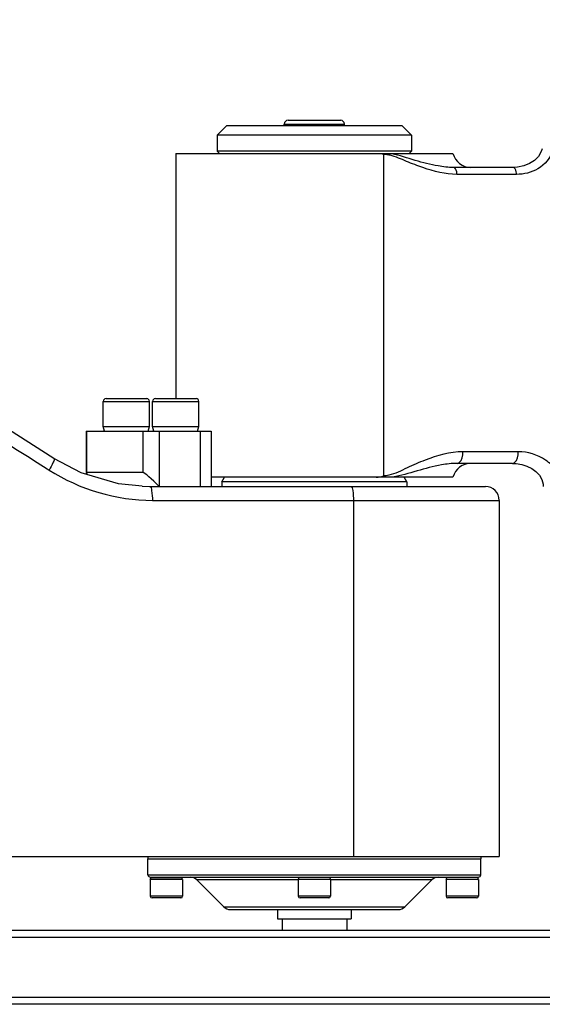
# Model space of a CAD drawing. Header units: millimetres. Extents: x 0 to 11890, y 0 to 8410.
# Tile 63 of 104: x 6844 to 6957, y 2555 to 2768. Entities that reach past the tile are written whole.
import ezdxf

# ---------------------------------------------------------------- set-up
doc = ezdxf.new("R2010")
doc.units = ezdxf.units.MM
doc.header["$LTSCALE"] = 653.95
doc.layers.get('0').update_dxf_attribs({"linetype": 'CONTINUOUS'})
for name, color, linetype in [('304102000079DXF_CONTINUOUS_LINE', 7, 'CONTINUOUS'), ('304102000080DXF_CONTINUOUS_LINE', 7, 'CONTINUOUS'), ('304103000033DXF_CONTINUOUS_LINE', 7, 'CONTINUOUS'), ('304104000217DXF_CONTINUOUS_LINE', 7, 'CONTINUOUS'), ('304104000218DXF_CONTINUOUS_LINE', 7, 'CONTINUOUS'), ('304104000220DXF_CONTINUOUS_LINE', 7, 'CONTINUOUS'), ('304104000222DXF_CONTINUOUS_LINE', 7, 'CONTINUOUS'), ('304105000174DXF_CONTINUOUS_LINE', 7, 'CONTINUOUS'), ('501023000047DXF_CONTINUOUS_LINE', 7, 'CONTINUOUS'), ('501023000054DXF_CONTINUOUS_LINE', 7, 'CONTINUOUS'), ('501023000069DXF_CONTINUOUS_LINE', 7, 'CONTINUOUS'), ('604006000001DXF_CONTINUOUS_LINE', 7, 'CONTINUOUS'), ('604006000006DXF_CONTINUOUS_LINE', 7, 'CONTINUOUS'), ('604007000001DXF_CONTINUOUS_LINE', 7, 'CONTINUOUS'), ('626001000001DXF_CONTINUOUS_LINE', 7, 'CONTINUOUS'), ('RB30-1-B-JSZL_DXF_DIMENSION', 7, 'CONTINUOUS')]:
    doc.layers.add(name, color=color, linetype=linetype)
doc.styles.get("Standard").update_dxf_attribs({"font": 'txt', "width": 0.7})
doc.dimstyles.new('DIMSTYLE_2', dxfattribs={"dimtxt": 70, "dimasz": 50, "dimexe": 1.5, "dimexo": 0, "dimtad": 1, "dimdsep": 46, "dimtxsty": 'Standard', "dimblk": '_FILLED', "dimblk1": '_FILLED', "dimblk2": '_FILLED', "dimcen": 0.09, "dimclrt": 5, "dimazin": 2, "dimtp": 1.2, "dimtm": 1.2, "dimtfac": 1, "dimtofl": 0, "dimtmove": 0, "dimatfit": 3, "dimldrblk": '_FILLED', "dimfxl": 0, "dimtolj": 1, "dimarcsym": 0})

# ---------------------------------------------------------------- blocks, each defined once
blk = doc.blocks.new('_FILLED')
at = {"color": 0, "linetype": 'ByBlock'}
blk.add_solid([(0, 0), (-1, 0.17), (-1, -0.17)], dxfattribs=at)
blk = doc.blocks.new('*D2')
at = {"layer": 'RB30-1-B-JSZL_DXF_DIMENSION', "color": 2, "linetype": 'Continuous'}
for p, q in [((5937.98, 2696.8), (7947.22, 3338.88)), ((7676.37, 3252.33), (5937.98, 2696.8)), ((7676.37, 3252.33), (7676.37, 3252.33))]:
    blk.add_line(p, q, dxfattribs=at)
at = {"layer": 'RB30-1-B-JSZL_DXF_DIMENSION', "color": 2, "linetype": 'Continuous', "xscale": 50, "yscale": 50, "zscale": 50, "rotation": 197.7225479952}
blk.add_blockref('_FILLED', (7676.37, 3252.33), dxfattribs=at)

msp = doc.modelspace()

# ---------------------------------------------------------------- linework, layer by layer
at = {"layer": '304102000079DXF_CONTINUOUS_LINE', "color": 7, "linetype": 'Continuous'}
for p, q in [((6857.496, 2669.778), (6851.606, 2672.86)), ((6865.574, 2667.395), (6857.496, 2669.778)), ((6870.722, 2666.83), (6865.574, 2667.395)), ((6870.718, 2666.829), (6872.327, 2666.796)), ((6872.327, 2666.796), (6944.979, 2666.796)), ((6947.979, 2663.796), (6947.979, 2586.796)), ((6801.657, 2586.796), (6947.977, 2586.796))]:
    msp.add_line(p, q, dxfattribs=at)
at = {"layer": '304102000079DXF_CONTINUOUS_LINE', "color": 9, "linetype": 'Continuous'}
for p, q in [((6850.167, 2670.599), (6850.59, 2670.33)), ((6872.933, 2663.796), (6947.979, 2663.796)), ((6916.46, 2663.796), (6916.46, 2586.796))]:
    msp.add_line(p, q, dxfattribs=at)
at = {"layer": '304102000079DXF_CONTINUOUS_LINE', "color": 7, "linetype": 'Continuous'}
msp.add_lwpolyline([(6851.606, 2672.859), (6829.133, 2687.178), (6805.201, 2702.413)], dxfattribs=at)
msp.add_arc((6944.979, 2663.796), 3, 0, 90, dxfattribs=at)
at = {"layer": '304102000079DXF_CONTINUOUS_LINE', "color": 9, "linetype": 'Continuous'}
for points in [[(6781.761, 2714.12), (6804.571, 2699.626), (6827.373, 2685.119), (6850.167, 2670.599)], [(6850.59, 2670.33), (6857.135, 2666.162), (6865.173, 2663.797), (6872.933, 2663.796)]]:
    msp.add_open_spline(points, degree=3, dxfattribs=at)
for points, knots in [([(6851.606, 2672.859), (6851.839, 2672.705), (6851.187, 2671.51), (6850.924, 2670.875), (6850.59, 2670.33)], [0, 0, 0, 0, 0.3044225, 1, 1, 1, 1]), ([(6872.323, 2666.796), (6872.649, 2666.796), (6872.828, 2665.286), (6872.933, 2664.505), (6872.933, 2663.796)], [0, 0, 0, 0, 0.3148972, 1, 1, 1, 1]), ([(6915.824, 2666.796), (6916.153, 2666.796), (6916.361, 2665.296), (6916.46, 2664.506), (6916.46, 2663.796)], [0, 0, 0, 0, 0.3167257, 1, 1, 1, 1])]:
    msp.add_open_spline(points, degree=3, knots=knots, dxfattribs=at)
at = {"layer": '304102000080DXF_CONTINUOUS_LINE', "color": 7, "linetype": 'Continuous'}
for p, q in [((6877.979, 2738.796), (6937.979, 2738.796)), ((6877.979, 2738.796), (6877.979, 2685.796)), ((6950.963, 2735.796), (6938.083, 2735.796)), ((6950.837, 2671.796), (6938.857, 2671.796)), ((6937.979, 2668.796), (6885.673, 2668.796))]:
    msp.add_line(p, q, dxfattribs=at)
at = {"layer": '304102000080DXF_CONTINUOUS_LINE', "color": 9, "linetype": 'Continuous'}
for p, q in [((6922.979, 2669.074), (6922.98, 2738.62)), ((6951.713, 2734.296), (6938.833, 2734.296)), ((6952.084, 2674.296), (6940.107, 2674.296))]:
    msp.add_line(p, q, dxfattribs=at)
at = {"layer": '304102000080DXF_CONTINUOUS_LINE', "color": 7, "linetype": 'Continuous'}
for points in [[(6957.308, 2739.86), (6957.094, 2739.229), (6956.461, 2738.183), (6955.585, 2737.314), (6954.518, 2736.629), (6953.295, 2736.136), (6951.936, 2735.853), (6950.963, 2735.796)], [(6950.838, 2671.796), (6951.635, 2671.759), (6952.857, 2671.557), (6953.993, 2671.191), (6955.021, 2670.675), (6955.921, 2670.016), (6956.664, 2669.218), (6957.205, 2668.292), (6957.487, 2667.281), (6957.52, 2666.796)]]:
    msp.add_lwpolyline(points, dxfattribs=at)
at = {"layer": '304102000080DXF_CONTINUOUS_LINE', "color": 9, "linetype": 'Continuous'}
for centre, radius, start, end in [((6922.133, 2725.98), 13.025, 78.76493, 79.73263), ((6922.601, 2731.466), 7.185, 75.76914, 78.77392)]:
    msp.add_arc(centre, radius, start, end, dxfattribs=at)
at = {"layer": '304102000080DXF_CONTINUOUS_LINE', "color": 7, "linetype": 'Continuous'}
for centre, start, end in [((6941.852, 2739.796), 194.47751, 270), ((6941.852, 2667.796), 90, 165.52249)]:
    msp.add_arc(centre, 4, start, end, dxfattribs=at)
for points in [[(6922.98, 2738.62), (6922.581, 2738.723), (6922.146, 2738.821), (6921.749, 2738.712)], [(6921.334, 2668.796), (6921.89, 2668.795), (6922.452, 2668.898), (6922.979, 2669.074)]]:
    msp.add_open_spline(points, degree=3, dxfattribs=at)
at = {"layer": '304102000080DXF_CONTINUOUS_LINE', "color": 9, "linetype": 'Continuous'}
for points, knots in [([(6938.083, 2735.796), (6936.975, 2735.796), (6934.159, 2736.126), (6929.717, 2737.294), (6926.408, 2738.41), (6924.671, 2738.755)], [0, 0, 0, 0, 0.2414275, 0.6140368, 1, 1, 1, 1]), ([(6959.513, 2739.496), (6959.103, 2737.852), (6956.668, 2735.056), (6953.313, 2734.296), (6951.713, 2734.296)], [0, 0, 0, 0, 0.5142707, 1, 1, 1, 1]), ([(6938.833, 2734.296), (6936.335, 2734.296), (6932.593, 2735.258), (6927.93, 2737.093), (6925.595, 2738.121), (6924.367, 2738.431)], [0, 0, 0, 0, 0.4964643, 0.7484419, 1, 1, 1, 1]), ([(6938.833, 2734.296), (6938.833, 2734.488), (6938.796, 2735.021), (6938.469, 2735.796), (6938.083, 2735.796)], [0, 0, 0, 0, 0.3327926, 1, 1, 1, 1]), ([(6951.713, 2734.296), (6951.713, 2734.488), (6951.675, 2735.021), (6951.349, 2735.796), (6950.963, 2735.796)], [0, 0, 0, 0, 0.3327926, 1, 1, 1, 1]), ([(6940.107, 2674.296), (6937.322, 2674.296), (6933.151, 2673.099), (6928.04, 2670.854), (6925.482, 2669.554), (6924.108, 2669.22)], [0, 0, 0, 0, 0.4958077, 0.7482941, 1, 1, 1, 1]), ([(6938.857, 2671.796), (6939.028, 2671.796), (6939.979, 2672.278), (6940.107, 2673.484), (6940.107, 2674.296)], [0, 0, 0, 0, 0.1745142, 1, 1, 1, 1]), ([(6950.834, 2671.796), (6951.006, 2671.796), (6951.957, 2672.278), (6952.084, 2673.484), (6952.084, 2674.296)], [0, 0, 0, 0, 0.1745141, 1, 1, 1, 1]), ([(6961.27, 2666.796), (6961.27, 2667.957), (6960.57, 2670.255), (6957.44, 2673.387), (6954.148, 2674.296), (6952.084, 2674.296)], [0, 0, 0, 0, 0.2684483, 0.5228911, 1, 1, 1, 1]), ([(6938.857, 2671.796), (6937.729, 2671.796), (6932.965, 2671.234), (6928.477, 2669.496), (6924.906, 2668.796)], [0, 0, 0, 0, 0.2365658, 1, 1, 1, 1])]:
    msp.add_open_spline(points, degree=3, knots=knots, dxfattribs=at)
for points in [[(6924, 2738.514), (6923.664, 2738.581), (6923.322, 2738.62), (6922.98, 2738.62)], [(6924.108, 2669.22), (6923.74, 2669.13), (6923.359, 2669.074), (6922.979, 2669.074)]]:
    msp.add_open_spline(points, degree=3, dxfattribs=at)
at = {"layer": '304103000033DXF_CONTINUOUS_LINE', "color": 7, "linetype": 'Continuous'}
for p, q in [((6350.968, 2570.796), (7077.53, 2570.796)), ((7077.52, 2554.795), (6350.968, 2554.796))]:
    msp.add_line(p, q, dxfattribs=at)
at = {"layer": '304103000033DXF_CONTINUOUS_LINE', "color": 9, "linetype": 'Continuous'}
for p, q in [((6351.047, 2569.296), (7077.34, 2569.296)), ((7077.34, 2556.296), (6351.047, 2556.296))]:
    msp.add_line(p, q, dxfattribs=at)
at = {"layer": '304104000217DXF_CONTINUOUS_LINE', "color": 7, "linetype": 'Continuous'}
for p, q in [((6887.979, 2667.796), (6888.557, 2668.796)), ((6927.979, 2667.796), (6927.402, 2668.796)), ((6927.979, 2667.796), (6887.979, 2667.796)), ((6887.979, 2667.796), (6887.979, 2666.796)), ((6927.979, 2667.796), (6927.979, 2666.796))]:
    msp.add_line(p, q, dxfattribs=at)
at = {"layer": '304104000218DXF_CONTINUOUS_LINE', "color": 7, "linetype": 'Continuous'}
for p, q in [((6871.979, 2582.796), (6871.979, 2586.296)), ((6871.98, 2586.296), (6943.979, 2586.296)), ((6943.979, 2582.796), (6943.979, 2586.296)), ((6872.479, 2582.296), (6943.479, 2582.296)), ((6888.394, 2575.881), (6882.565, 2581.71)), ((6927.565, 2575.881), (6933.394, 2581.71)), ((6889.808, 2575.296), (6926.151, 2575.296))]:
    msp.add_line(p, q, dxfattribs=at)
at = {"layer": '304104000218DXF_CONTINUOUS_LINE', "color": 9, "linetype": 'Continuous'}
for p, q in [((6871.979, 2582.796), (6943.979, 2582.796)), ((6904.479, 2581.71), (6882.565, 2581.71)), ((6933.394, 2581.71), (6911.479, 2581.71)), ((6888.394, 2575.881), (6927.565, 2575.881))]:
    msp.add_line(p, q, dxfattribs=at)
at = {"layer": '304104000218DXF_CONTINUOUS_LINE', "color": 7, "linetype": 'Continuous'}
for centre, radius, start, end in [((6872.479, 2582.796), 0.5, 180, 270), ((6881.151, 2580.296), 2, 45, 90), ((6934.808, 2580.296), 2, 90, 135), ((6943.479, 2582.796), 0.5, 270, 360), ((6889.808, 2577.296), 2, 225, 270), ((6926.151, 2577.296), 2, 270, 315)]:
    msp.add_arc(centre, radius, start, end, dxfattribs=at)
at = {"layer": '304104000220DXF_CONTINUOUS_LINE', "color": 7, "linetype": 'Continuous'}
for p, q in [((6886.979, 2742.796), (6888.979, 2744.796)), ((6926.979, 2744.796), (6888.979, 2744.796)), ((6928.979, 2742.796), (6926.979, 2744.796)), ((6928.979, 2742.796), (6886.979, 2742.796)), ((6886.979, 2742.796), (6886.979, 2739.296)), ((6928.979, 2742.796), (6928.979, 2739.296)), ((6928.979, 2739.296), (6886.979, 2739.296)), ((6887.479, 2738.796), (6886.979, 2739.296)), ((6928.479, 2738.796), (6928.979, 2739.296))]:
    msp.add_line(p, q, dxfattribs=at)
at = {"layer": '304104000222DXF_CONTINUOUS_LINE', "color": 7, "linetype": 'Continuous'}
for p, q in [((6858.627, 2678.796), (6885.673, 2678.796)), ((6858.627, 2678.796), (6858.627, 2669.796)), ((6885.673, 2678.796), (6885.673, 2666.796)), ((6858.682, 2669.796), (6858.627, 2669.741)), ((6870.894, 2669.796), (6858.682, 2669.796))]:
    msp.add_line(p, q, dxfattribs=at)
at = {"layer": '304104000222DXF_CONTINUOUS_LINE', "color": 9, "linetype": 'Continuous'}
for p, q in [((6858.682, 2678.796), (6858.682, 2669.796)), ((6870.894, 2678.796), (6870.894, 2669.796)), ((6874.411, 2678.796), (6874.411, 2666.796)), ((6883.246, 2678.796), (6883.246, 2666.796))]:
    msp.add_line(p, q, dxfattribs=at)
at = {"layer": '304104000222DXF_CONTINUOUS_LINE', "color": 7, "linetype": 'Continuous'}
for centre, start_param, end_param in [((6861.627, 2666.796), 0.095993, 0.4200242), ((6873.839, 2666.796), 4.6163959, 6.1871922)]:
    msp.add_ellipse(centre, major_axis=(-2.986, 2.986), ratio=0.096289, start_param=start_param, end_param=end_param, dxfattribs=at)
at = {"layer": '304105000174DXF_CONTINUOUS_LINE', "color": 7, "linetype": 'Continuous'}
for p, q in [((6871.979, 2586.796), (6871.979, 2586.296)), ((6871.979, 2586.296), (6943.979, 2586.296)), ((6943.979, 2586.796), (6943.979, 2586.296))]:
    msp.add_line(p, q, dxfattribs=at)
at = {"layer": '501023000047DXF_CONTINUOUS_LINE', "color": 9, "linetype": 'Continuous'}
msp.add_line((6901.479, 2745.196), (6914.479, 2745.196), dxfattribs=at)
at = {"layer": '501023000047DXF_CONTINUOUS_LINE', "color": 7, "linetype": 'Continuous'}
for p, q in [((6901.479, 2744.796), (6901.479, 2745.196)), ((6902.279, 2745.996), (6913.679, 2745.996)), ((6914.479, 2744.796), (6914.479, 2745.196))]:
    msp.add_line(p, q, dxfattribs=at)
for centre, start, end in [((6902.279, 2745.196), 90, 180), ((6913.679, 2745.196), 0, 90)]:
    msp.add_arc(centre, 0.8, start, end, dxfattribs=at)
at = {"layer": '501023000054DXF_CONTINUOUS_LINE', "color": 7, "linetype": 'Continuous'}
for p, q in [((6862.898, 2685.796), (6871.698, 2685.796)), ((6873.584, 2685.796), (6882.384, 2685.796)), ((6862.298, 2679.796), (6862.298, 2685.196)), ((6872.298, 2679.796), (6872.298, 2685.196)), ((6872.984, 2679.796), (6872.984, 2685.196)), ((6882.984, 2679.796), (6882.984, 2685.196)), ((6862.298, 2679.796), (6872.298, 2679.796)), ((6872.984, 2679.796), (6882.983, 2679.796))]:
    msp.add_line(p, q, dxfattribs=at)
at = {"layer": '501023000054DXF_CONTINUOUS_LINE', "color": 9, "linetype": 'Continuous'}
for p, q in [((6862.298, 2685.196), (6872.298, 2685.196)), ((6872.984, 2685.196), (6882.984, 2685.196))]:
    msp.add_line(p, q, dxfattribs=at)
at = {"layer": '501023000054DXF_CONTINUOUS_LINE', "color": 7, "linetype": 'Continuous'}
for centre, start, end in [((6862.898, 2685.196), 90, 180), ((6871.698, 2685.196), 0, 90), ((6873.584, 2685.196), 90, 180), ((6882.384, 2685.196), 0, 90)]:
    msp.add_arc(centre, 0.6, start, end, dxfattribs=at)
at = {"layer": '501023000069DXF_CONTINUOUS_LINE', "color": 7, "linetype": 'Continuous'}
for p, q in [((6879.479, 2581.796), (6872.479, 2581.796)), ((6872.479, 2581.796), (6872.479, 2578.196)), ((6879.479, 2581.796), (6879.479, 2578.196)), ((6904.479, 2581.796), (6904.479, 2578.196)), ((6911.479, 2581.796), (6904.48, 2581.796)), ((6911.479, 2581.796), (6911.479, 2578.196)), ((6943.479, 2581.796), (6936.479, 2581.796)), ((6936.479, 2581.796), (6936.479, 2578.196)), ((6943.479, 2581.796), (6943.479, 2578.196)), ((6879.079, 2577.796), (6872.879, 2577.796)), ((6911.079, 2577.796), (6904.879, 2577.796)), ((6943.079, 2577.796), (6936.879, 2577.796))]:
    msp.add_line(p, q, dxfattribs=at)
at = {"layer": '501023000069DXF_CONTINUOUS_LINE', "color": 9, "linetype": 'Continuous'}
for p, q in [((6879.479, 2578.196), (6872.479, 2578.196)), ((6911.479, 2578.196), (6904.479, 2578.196)), ((6943.479, 2578.196), (6936.479, 2578.196))]:
    msp.add_line(p, q, dxfattribs=at)
at = {"layer": '501023000069DXF_CONTINUOUS_LINE', "color": 7, "linetype": 'Continuous'}
for centre, start, end in [((6872.879, 2578.196), 180, 270), ((6879.079, 2578.196), 270, 360), ((6904.879, 2578.196), 180, 270), ((6911.079, 2578.196), 270, 360), ((6936.879, 2578.196), 180, 270), ((6943.079, 2578.196), 270, 360)]:
    msp.add_arc(centre, 0.4, start, end, dxfattribs=at)
at = {"layer": '604006000001DXF_CONTINUOUS_LINE', "color": 7, "linetype": 'Continuous'}
for p, q in [((6872.479, 2581.846), (6872.698, 2582.296)), ((6879.479, 2581.846), (6872.479, 2581.846)), ((6872.583, 2581.796), (6872.479, 2581.846)), ((6879.479, 2581.846), (6879.261, 2582.296)), ((6879.376, 2581.796), (6879.479, 2581.846)), ((6904.698, 2582.296), (6904.479, 2581.846)), ((6904.479, 2581.846), (6911.479, 2581.846)), ((6904.479, 2581.846), (6904.583, 2581.796)), ((6911.261, 2582.296), (6911.479, 2581.846)), ((6911.479, 2581.846), (6911.376, 2581.796)), ((6936.479, 2581.846), (6936.698, 2582.296)), ((6936.479, 2581.846), (6943.479, 2581.846)), ((6936.583, 2581.796), (6936.479, 2581.846)), ((6943.479, 2581.846), (6943.261, 2582.296)), ((6943.376, 2581.796), (6943.479, 2581.846))]:
    msp.add_line(p, q, dxfattribs=at)
at = {"layer": '604006000006DXF_CONTINUOUS_LINE', "color": 7, "linetype": 'Continuous'}
for p, q in [((6862.298, 2679.757), (6862.434, 2679.796)), ((6862.298, 2679.757), (6872.298, 2679.757)), ((6862.575, 2678.796), (6862.298, 2679.757)), ((6872.021, 2678.796), (6872.298, 2679.757)), ((6872.298, 2679.757), (6872.162, 2679.796)), ((6872.984, 2679.757), (6873.119, 2679.796)), ((6872.984, 2679.757), (6882.984, 2679.757)), ((6873.261, 2678.796), (6872.984, 2679.757)), ((6882.706, 2678.796), (6882.984, 2679.757)), ((6882.984, 2679.757), (6882.848, 2679.796))]:
    msp.add_line(p, q, dxfattribs=at)
at = {"layer": '604007000001DXF_CONTINUOUS_LINE', "color": 7, "linetype": 'Continuous'}
for p, q in [((6899.979, 2575.296), (6899.979, 2573.296)), ((6915.979, 2575.296), (6915.979, 2573.296)), ((6899.979, 2573.296), (6915.979, 2573.296))]:
    msp.add_line(p, q, dxfattribs=at)
at = {"layer": '626001000001DXF_CONTINUOUS_LINE', "color": 7, "linetype": 'Continuous'}
for p, q in [((6900.979, 2573.296), (6900.979, 2570.796)), ((6914.979, 2573.296), (6914.979, 2570.796))]:
    msp.add_line(p, q, dxfattribs=at)

# ---------------------------------------------------------------- dimensions: what is measured, and where the dimension line sits
at = {"layer": 'RB30-1-B-JSZL_DXF_DIMENSION', "color": 2, "linetype": 'Continuous'}
dim = msp.add_radius_dim(center=(5937.979, 2696.796), mpoint=(7676.372, 3252.329), text='R<>', dimstyle='DIMSTYLE_2', override={"dimpost": '<>'}, dxfattribs=at)
dim.commit()
dim.dimension.update_dxf_attribs({"geometry": '*D2', "text_midpoint": (7708.515, 3280.972), "dimtype": 164})

doc.saveas('drawing.dxf')
